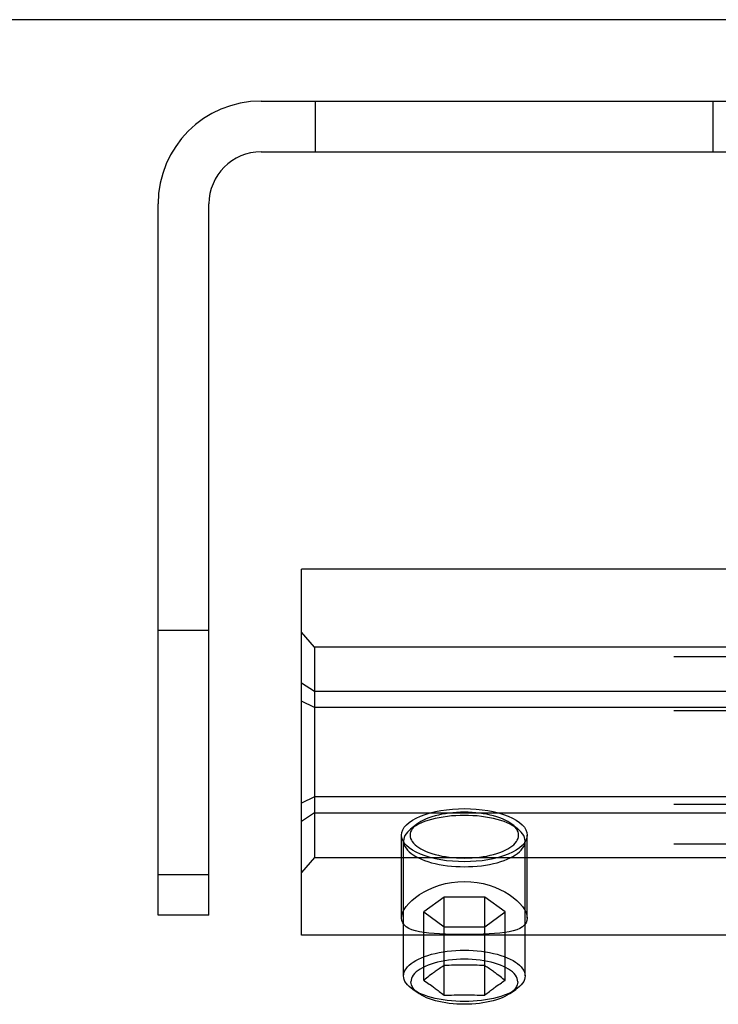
# Model space of a CAD drawing. Header units: inches. Extents: x 0 to 283, y 0 to 183.
# Tile 38 of 99: x 99.53 to 100.6, y 132.32 to 133.83. Entities that reach past the tile are written whole.
import ezdxf

# ---------------------------------------------------------------- set-up
doc = ezdxf.new("R2010")
doc.units = ezdxf.units.IN
doc.header["$LTSCALE"] = 15.583333
doc.header["$MEASUREMENT"] = 0
doc.linetypes.add('HIDDEN', pattern=[0.2, 0.1, -0.1])
doc.layers.get('0').update_dxf_attribs({"linetype": 'CONTINUOUS'})
doc.layers.add('DEFAULT_2', color=8, linetype='HIDDEN')

msp = doc.modelspace()

# ---------------------------------------------------------------- linework, layer by layer
at = {"color": 7, "linetype": 'Continuous'}
msp.add_line((139.4253, 133.8287), (62.0503, 133.8287), dxfattribs=at)
at = {"layer": 'DEFAULT_2', "color": 8, "linetype": 'HIDDEN'}
for p, q in [((99.8958, 133.7037), (101.5798, 133.7037)), ((99.9788, 133.7037), (99.9788, 133.6257)), ((100.5898, 133.6257), (100.5898, 133.7037)), ((99.8958, 133.6257), (101.5798, 133.6257)), ((99.7378, 132.4537), (99.7378, 133.5457)), ((99.8158, 132.4537), (99.8158, 133.5457)), ((99.9578, 132.4227), (99.9578, 132.9847)), ((100.6141, 132.9847), (99.9578, 132.9847)), ((99.7378, 132.8912), (99.8158, 132.8912)), ((99.9778, 132.8653), (99.9578, 132.8883)), ((99.9778, 132.8653), (99.9778, 132.5421)), ((101.4378, 132.8653), (99.9778, 132.8653)), ((139.4878, 132.8503), (61.9878, 132.8503)), ((99.9778, 132.7968), (99.9578, 132.81)), ((101.4378, 132.7968), (99.9778, 132.7968)), ((139.6128, 132.7893), (61.8628, 132.7893)), ((99.9778, 132.7723), (99.9578, 132.782)), ((139.4878, 132.7675), (61.9878, 132.7675)), ((101.4378, 132.7723), (99.9778, 132.7723)), ((139.6128, 132.6455), (61.8628, 132.6455)), ((99.9778, 132.6351), (99.9578, 132.6254)), ((101.4378, 132.6351), (99.9778, 132.6351)), ((139.4878, 132.6237), (61.9878, 132.6237)), ((99.9778, 132.6106), (99.9578, 132.5974)), ((99.9778, 132.6106), (101.4378, 132.6106)), ((100.1342, 132.5928), (100.1253, 132.5857)), ((100.2814, 132.5928), (100.2903, 132.5857)), ((100.1113, 132.449), (100.1113, 132.5764)), ((100.1146, 132.3602), (100.1146, 132.5673)), ((100.3011, 132.3602), (100.3011, 132.5673)), ((100.3043, 132.449), (100.3043, 132.5764)), ((139.4878, 132.5627), (61.9878, 132.5627)), ((99.9778, 132.5421), (99.9578, 132.5191)), ((99.9778, 132.5421), (101.4378, 132.5421)), ((99.7378, 132.5162), (99.8158, 132.5162)), ((100.1766, 132.4814), (100.1455, 132.4585)), ((100.1766, 132.3305), (100.1766, 132.4814)), ((100.239, 132.4814), (100.1766, 132.4814)), ((100.239, 132.3305), (100.239, 132.4814)), ((100.2702, 132.4585), (100.239, 132.4814)), ((99.8158, 132.4537), (99.7378, 132.4537)), ((100.1455, 132.3533), (100.1455, 132.4585)), ((100.1455, 132.4585), (100.1766, 132.4357)), ((100.239, 132.4357), (100.2702, 132.4585)), ((100.2702, 132.3533), (100.2702, 132.4585)), ((100.1766, 132.4357), (100.239, 132.4357)), ((101.4578, 132.4227), (99.9578, 132.4227)), ((100.1476, 132.355), (100.1455, 132.3533)), ((100.1497, 132.3568), (100.1476, 132.355)), ((100.1519, 132.3585), (100.1497, 132.3568)), ((100.154, 132.3601), (100.1519, 132.3585)), ((100.1561, 132.3617), (100.154, 132.3601)), ((100.2584, 132.3625), (100.2562, 132.3642)), ((100.2605, 132.3609), (100.2584, 132.3625)), ((100.2627, 132.3593), (100.2605, 132.3609)), ((100.2648, 132.3576), (100.2627, 132.3593)), ((100.267, 132.3559), (100.2648, 132.3576)), ((100.1384, 132.3328), (100.1288, 132.3393)), ((100.1455, 132.3533), (100.1465, 132.3526)), ((100.1497, 132.3505), (100.1519, 132.3491)), ((100.1551, 132.3469), (100.1572, 132.3454)), ((100.2562, 132.3438), (100.2584, 132.3454)), ((100.2584, 132.3454), (100.2605, 132.3469)), ((100.2605, 132.3469), (100.2627, 132.3483)), ((100.2772, 132.3328), (100.2868, 132.3393))]:
    msp.add_line(p, q, dxfattribs=at)
for points in [[(100.1113, 132.5764), (100.1118, 132.5804), (100.1132, 132.5845), (100.1156, 132.5884), (100.1189, 132.5922), (100.1231, 132.5959), (100.1281, 132.5994), (100.1339, 132.6026), (100.1405, 132.6056), (100.1477, 132.6083), (100.1555, 132.6106)], [(100.2078, 132.6115), (100.2019, 132.6115), (100.196, 132.6112), (100.1902, 132.6108), (100.1845, 132.6101), (100.1788, 132.6093), (100.1733, 132.6084), (100.168, 132.6073), (100.1629, 132.606), (100.158, 132.6045), (100.1533, 132.603), (100.149, 132.6013), (100.1449, 132.5994), (100.1412, 132.5975), (100.1378, 132.5954), (100.1348, 132.5932), (100.1342, 132.5928)], [(100.1555, 132.6106), (100.1635, 132.6126), (100.1719, 132.6142), (100.1805, 132.6155), (100.1895, 132.6164), (100.1986, 132.617), (100.2078, 132.6171)], [(100.2078, 132.6171), (100.2171, 132.617), (100.2261, 132.6164), (100.2351, 132.6155), (100.2438, 132.6142), (100.2521, 132.6126), (100.2601, 132.6106)], [(100.2814, 132.5928), (100.2808, 132.5932), (100.2778, 132.5954), (100.2744, 132.5975), (100.2707, 132.5994), (100.2666, 132.6013), (100.2623, 132.603), (100.2576, 132.6045), (100.2527, 132.606), (100.2476, 132.6073), (100.2423, 132.6084), (100.2368, 132.6093), (100.2311, 132.6101), (100.2254, 132.6108), (100.2196, 132.6112), (100.2137, 132.6115), (100.2078, 132.6115)], [(100.2601, 132.6106), (100.2679, 132.6083), (100.2751, 132.6056), (100.2817, 132.6026), (100.2875, 132.5994), (100.2925, 132.5959), (100.2967, 132.5922), (100.3, 132.5884), (100.3024, 132.5845), (100.3038, 132.5804), (100.3043, 132.5764)], [(100.2078, 132.6067), (100.2012, 132.6066), (100.1946, 132.6063), (100.1881, 132.6058), (100.1817, 132.6051), (100.1753, 132.6042), (100.1692, 132.6032), (100.1632, 132.6019), (100.1575, 132.6005), (100.152, 132.5989), (100.1468, 132.5971), (100.1419, 132.5952), (100.1374, 132.5931), (100.1332, 132.5909), (100.1294, 132.5886), (100.126, 132.5862), (100.1253, 132.5857)], [(100.2903, 132.5857), (100.2896, 132.5862), (100.2862, 132.5886), (100.2824, 132.5909), (100.2782, 132.5931), (100.2737, 132.5952), (100.2688, 132.5971), (100.2636, 132.5989), (100.2581, 132.6005), (100.2524, 132.6019), (100.2464, 132.6032), (100.2403, 132.6042), (100.234, 132.6051), (100.2275, 132.6058), (100.221, 132.6063), (100.2144, 132.6066), (100.2078, 132.6067)], [(100.1253, 132.5857), (100.123, 132.5837), (100.1204, 132.5811), (100.1183, 132.5784), (100.1167, 132.5757), (100.1155, 132.5729), (100.1148, 132.5701), (100.1146, 132.5673)], [(100.1342, 132.5928), (100.1321, 132.591), (100.1298, 132.5887), (100.1279, 132.5863), (100.1265, 132.5838), (100.1254, 132.5814), (100.1248, 132.5789), (100.1246, 132.5764), (100.1248, 132.5739), (100.1254, 132.5714), (100.1265, 132.5689), (100.1279, 132.5664), (100.1298, 132.5641), (100.1321, 132.5617), (100.1348, 132.5595), (100.1378, 132.5573), (100.1412, 132.5553), (100.1449, 132.5533), (100.149, 132.5515), (100.1533, 132.5498), (100.158, 132.5482), (100.1629, 132.5467), (100.168, 132.5455), (100.1733, 132.5443), (100.1788, 132.5434), (100.1845, 132.5426), (100.1902, 132.542), (100.196, 132.5415), (100.2019, 132.5413), (100.2078, 132.5412)], [(100.2078, 132.5412), (100.2137, 132.5413), (100.2196, 132.5415), (100.2254, 132.542), (100.2311, 132.5426), (100.2368, 132.5434), (100.2423, 132.5443), (100.2476, 132.5455), (100.2527, 132.5467), (100.2576, 132.5482), (100.2623, 132.5498), (100.2666, 132.5515), (100.2707, 132.5533), (100.2744, 132.5553), (100.2778, 132.5573), (100.2808, 132.5595), (100.2835, 132.5617), (100.2858, 132.5641), (100.2877, 132.5664), (100.2891, 132.5689), (100.2902, 132.5714), (100.2908, 132.5739), (100.2911, 132.5764), (100.2908, 132.5789), (100.2902, 132.5814), (100.2891, 132.5838), (100.2877, 132.5863), (100.2858, 132.5887), (100.2835, 132.591), (100.2814, 132.5928)], [(100.3011, 132.5673), (100.3008, 132.5701), (100.3001, 132.5729), (100.2989, 132.5757), (100.2973, 132.5784), (100.2952, 132.5811), (100.2926, 132.5837), (100.2903, 132.5857)], [(100.1555, 132.5421), (100.1477, 132.5445), (100.1405, 132.5471), (100.1339, 132.5501), (100.1281, 132.5534), (100.1231, 132.5568), (100.1189, 132.5605), (100.1156, 132.5643), (100.1132, 132.5683), (100.1118, 132.5723), (100.1113, 132.5764)], [(100.1146, 132.5673), (100.1148, 132.5645), (100.1155, 132.5617), (100.1167, 132.5589), (100.1183, 132.5562), (100.1204, 132.5535), (100.123, 132.5509), (100.126, 132.5484), (100.1294, 132.546), (100.1332, 132.5437), (100.1374, 132.5415), (100.1419, 132.5394), (100.1468, 132.5375), (100.152, 132.5357), (100.1575, 132.5341), (100.1632, 132.5327), (100.1692, 132.5314), (100.1753, 132.5304), (100.1817, 132.5295), (100.1881, 132.5288), (100.1946, 132.5283), (100.2012, 132.528), (100.2078, 132.5279)], [(100.2078, 132.5279), (100.2144, 132.528), (100.221, 132.5283), (100.2275, 132.5288), (100.234, 132.5295), (100.2403, 132.5304), (100.2464, 132.5314), (100.2524, 132.5327), (100.2581, 132.5341), (100.2636, 132.5357), (100.2688, 132.5375), (100.2737, 132.5394), (100.2782, 132.5415), (100.2824, 132.5437), (100.2862, 132.546), (100.2896, 132.5484), (100.2926, 132.5509), (100.2952, 132.5535), (100.2973, 132.5562), (100.2989, 132.5589), (100.3001, 132.5617), (100.3008, 132.5645), (100.3011, 132.5673)], [(100.3043, 132.5764), (100.3038, 132.5723), (100.3024, 132.5683), (100.3, 132.5643), (100.2967, 132.5605), (100.2925, 132.5568), (100.2875, 132.5534), (100.2817, 132.5501), (100.2751, 132.5471), (100.2679, 132.5445), (100.2601, 132.5421)], [(100.2078, 132.5356), (100.1986, 132.5358), (100.1895, 132.5363), (100.1805, 132.5372), (100.1719, 132.5385), (100.1635, 132.5401), (100.1555, 132.5421)], [(100.2601, 132.5421), (100.2521, 132.5401), (100.2438, 132.5385), (100.2351, 132.5372), (100.2261, 132.5363), (100.2171, 132.5358), (100.2078, 132.5356)], [(100.1113, 132.449), (100.1118, 132.4531), (100.1131, 132.4575), (100.1154, 132.4621), (100.1186, 132.4668), (100.1226, 132.4715), (100.1273, 132.4762), (100.1329, 132.4807), (100.1391, 132.4852), (100.1459, 132.4893), (100.1533, 132.4931), (100.1613, 132.4966), (100.1697, 132.4995), (100.1787, 132.502), (100.1882, 132.5038), (100.1978, 132.5049), (100.2078, 132.5053)], [(100.2078, 132.5053), (100.2178, 132.5049), (100.2275, 132.5038), (100.2369, 132.502), (100.2459, 132.4995), (100.2544, 132.4966), (100.2623, 132.4931), (100.2697, 132.4893), (100.2766, 132.4852), (100.2828, 132.4807), (100.2883, 132.4762), (100.293, 132.4715), (100.297, 132.4668), (100.3002, 132.4621), (100.3025, 132.4575), (100.3038, 132.4532), (100.3043, 132.449)], [(100.2078, 132.4237), (100.1978, 132.4238), (100.1882, 132.4239), (100.1788, 132.4242), (100.1698, 132.4246), (100.1613, 132.4251), (100.1533, 132.4258), (100.1459, 132.4267), (100.1391, 132.4279), (100.1329, 132.4294), (100.1274, 132.4311), (100.1226, 132.4332), (100.1186, 132.4357), (100.1154, 132.4385), (100.1132, 132.4416), (100.1118, 132.4452), (100.1113, 132.449)], [(100.3043, 132.449), (100.3038, 132.4452), (100.3025, 132.4417), (100.3002, 132.4385), (100.297, 132.4357), (100.293, 132.4332), (100.2882, 132.4311), (100.2827, 132.4294), (100.2765, 132.4279), (100.2697, 132.4267), (100.2623, 132.4258), (100.2543, 132.4251), (100.2458, 132.4246), (100.2368, 132.4242), (100.2274, 132.4239), (100.2178, 132.4238), (100.2078, 132.4237)], [(100.1146, 132.3602), (100.1148, 132.363), (100.1155, 132.3658), (100.1167, 132.3686), (100.1183, 132.3713), (100.1204, 132.374), (100.123, 132.3766), (100.126, 132.3791), (100.1294, 132.3815), (100.1332, 132.3838), (100.1373, 132.386), (100.1419, 132.3881), (100.1467, 132.39), (100.1519, 132.3918), (100.1574, 132.3934), (100.1631, 132.3948), (100.1691, 132.3961), (100.1752, 132.3971), (100.1815, 132.398), (100.188, 132.3987), (100.1945, 132.3992), (100.2012, 132.3995), (100.2078, 132.3996)], [(100.2078, 132.3996), (100.2145, 132.3995), (100.2211, 132.3992), (100.2276, 132.3987), (100.2341, 132.398), (100.2404, 132.3971), (100.2465, 132.3961), (100.2525, 132.3948), (100.2582, 132.3934), (100.2637, 132.3918), (100.2689, 132.39), (100.2737, 132.3881), (100.2783, 132.386), (100.2825, 132.3838), (100.2863, 132.3815), (100.2896, 132.3791), (100.2926, 132.3766), (100.2952, 132.374), (100.2973, 132.3713), (100.2989, 132.3686), (100.3001, 132.3658), (100.3008, 132.363), (100.3011, 132.3602)], [(100.2897, 132.3512), (100.2895, 132.3538), (100.2888, 132.3564), (100.2877, 132.3589), (100.2861, 132.3614), (100.2841, 132.3639), (100.2816, 132.3663), (100.2788, 132.3686), (100.2755, 132.3707), (100.2719, 132.3728), (100.2679, 132.3748), (100.2635, 132.3766), (100.2589, 132.3783), (100.254, 132.3798), (100.2488, 132.3812), (100.2434, 132.3824), (100.2377, 132.3835), (100.232, 132.3843), (100.226, 132.385), (100.22, 132.3855), (100.2139, 132.3858), (100.2078, 132.3859), (100.2017, 132.3858), (100.1956, 132.3855), (100.1896, 132.385), (100.1837, 132.3843), (100.1779, 132.3835), (100.1723, 132.3824), (100.1668, 132.3812), (100.1616, 132.3798), (100.1567, 132.3783), (100.1521, 132.3766), (100.1477, 132.3748), (100.1437, 132.3728), (100.1401, 132.3707), (100.1368, 132.3686), (100.134, 132.3663), (100.1315, 132.3639), (100.1295, 132.3614), (100.1279, 132.3589), (100.1268, 132.3564), (100.1261, 132.3538), (100.1259, 132.3512)], [(100.1766, 132.3761), (100.1747, 132.3749), (100.1729, 132.3737), (100.1711, 132.3725), (100.1694, 132.3713), (100.1677, 132.3702), (100.1661, 132.369), (100.1646, 132.368), (100.1632, 132.367), (100.1618, 132.366), (100.1606, 132.3651), (100.1594, 132.3642), (100.1583, 132.3634), (100.1561, 132.3617)], [(100.239, 132.3761), (100.2351, 132.3763), (100.2312, 132.3764), (100.2273, 132.3766), (100.2235, 132.3767), (100.2196, 132.3767), (100.2157, 132.3768), (100.2117, 132.3768), (100.2078, 132.3768), (100.2039, 132.3768), (100.2, 132.3768), (100.196, 132.3767), (100.1922, 132.3767), (100.1883, 132.3766), (100.1845, 132.3764), (100.1806, 132.3763), (100.1766, 132.3761)], [(100.2562, 132.3642), (100.255, 132.3651), (100.2538, 132.366), (100.2524, 132.367), (100.251, 132.368), (100.2495, 132.3691), (100.2479, 132.3702), (100.2462, 132.3713), (100.2445, 132.3725), (100.2427, 132.3737), (100.2409, 132.3749), (100.239, 132.3761)], [(100.1288, 132.3393), (100.126, 132.3413), (100.123, 132.3439), (100.1204, 132.3464), (100.1183, 132.3491), (100.1167, 132.3518), (100.1155, 132.3546), (100.1148, 132.3574), (100.1146, 132.3602)], [(100.2702, 132.3533), (100.2691, 132.3542), (100.267, 132.3559)], [(100.3011, 132.3602), (100.3008, 132.3574), (100.3001, 132.3546), (100.2989, 132.3518), (100.2973, 132.3491), (100.2952, 132.3464), (100.2926, 132.3439), (100.2896, 132.3413), (100.2868, 132.3393)], [(100.1384, 132.3328), (100.1359, 132.3346), (100.1333, 132.3369), (100.131, 132.3391), (100.1292, 132.3415), (100.1277, 132.3439), (100.1267, 132.3463), (100.1261, 132.3488), (100.1259, 132.3512)], [(100.2078, 132.3208), (100.2012, 132.3209), (100.1945, 132.3212), (100.188, 132.3217), (100.1815, 132.3224), (100.1752, 132.3233), (100.1691, 132.3244), (100.1631, 132.3256), (100.1574, 132.3271), (100.1519, 132.3287), (100.1467, 132.3304), (100.1419, 132.3324), (100.1373, 132.3344), (100.1332, 132.3366), (100.1294, 132.3389), (100.1288, 132.3393)], [(100.1465, 132.3526), (100.1486, 132.3512), (100.1497, 132.3505)], [(100.1519, 132.3491), (100.154, 132.3476), (100.1551, 132.3469)], [(100.1572, 132.3454), (100.1594, 132.3438), (100.1606, 132.3429), (100.1618, 132.342), (100.1632, 132.341), (100.1646, 132.34), (100.1661, 132.3388), (100.1677, 132.3376), (100.1694, 132.3363), (100.1711, 132.3349), (100.1729, 132.3335), (100.1747, 132.332), (100.1766, 132.3305)], [(100.2868, 132.3393), (100.2863, 132.3389), (100.2825, 132.3366), (100.2783, 132.3344), (100.2737, 132.3324), (100.2689, 132.3304), (100.2637, 132.3287), (100.2582, 132.3271), (100.2525, 132.3256), (100.2465, 132.3244), (100.2404, 132.3233), (100.2341, 132.3224), (100.2276, 132.3217), (100.2211, 132.3212), (100.2145, 132.3209), (100.2078, 132.3208)], [(100.239, 132.3305), (100.2409, 132.332), (100.2427, 132.3335), (100.2445, 132.3349), (100.2462, 132.3363), (100.2479, 132.3376), (100.2495, 132.3388), (100.251, 132.34), (100.2525, 132.341), (100.2538, 132.342), (100.255, 132.3429), (100.2562, 132.3438)], [(100.2627, 132.3483), (100.2648, 132.3498), (100.2659, 132.3505)], [(100.2659, 132.3505), (100.268, 132.3519), (100.2691, 132.3526), (100.2702, 132.3533)], [(100.2897, 132.3512), (100.2895, 132.3488), (100.2889, 132.3463), (100.2879, 132.3439), (100.2864, 132.3415), (100.2846, 132.3391), (100.2823, 132.3369), (100.2797, 132.3346), (100.2772, 132.3328)], [(100.2078, 132.3166), (100.202, 132.3167), (100.1961, 132.317), (100.1904, 132.3174), (100.1847, 132.318), (100.1792, 132.3188), (100.1738, 132.3197), (100.1685, 132.3208), (100.1635, 132.3221), (100.1587, 132.3235), (100.1541, 132.3251), (100.1499, 132.3268), (100.1459, 132.3286), (100.1422, 132.3305), (100.1389, 132.3325), (100.1384, 132.3328)], [(100.1766, 132.3305), (100.1806, 132.3306), (100.1845, 132.3308), (100.1883, 132.3309), (100.1922, 132.331), (100.196, 132.3311), (100.2, 132.3311), (100.2039, 132.3312), (100.2078, 132.3312), (100.2117, 132.3312), (100.2157, 132.3311), (100.2196, 132.3311), (100.2235, 132.331), (100.2273, 132.3309), (100.2312, 132.3308), (100.2351, 132.3306), (100.239, 132.3305)], [(100.2772, 132.3328), (100.2767, 132.3325), (100.2734, 132.3305), (100.2697, 132.3286), (100.2657, 132.3268), (100.2615, 132.3251), (100.2569, 132.3235), (100.2521, 132.3221), (100.2471, 132.3208), (100.2418, 132.3197), (100.2364, 132.3188), (100.2309, 132.318), (100.2252, 132.3174), (100.2195, 132.317), (100.2136, 132.3167), (100.2078, 132.3166)]]:
    msp.add_lwpolyline(points, dxfattribs=at)
for radius in [0.158, 0.08]:
    msp.add_arc((99.8958, 133.5457), radius, 90, 180, dxfattribs=at)

doc.saveas('drawing.dxf')
